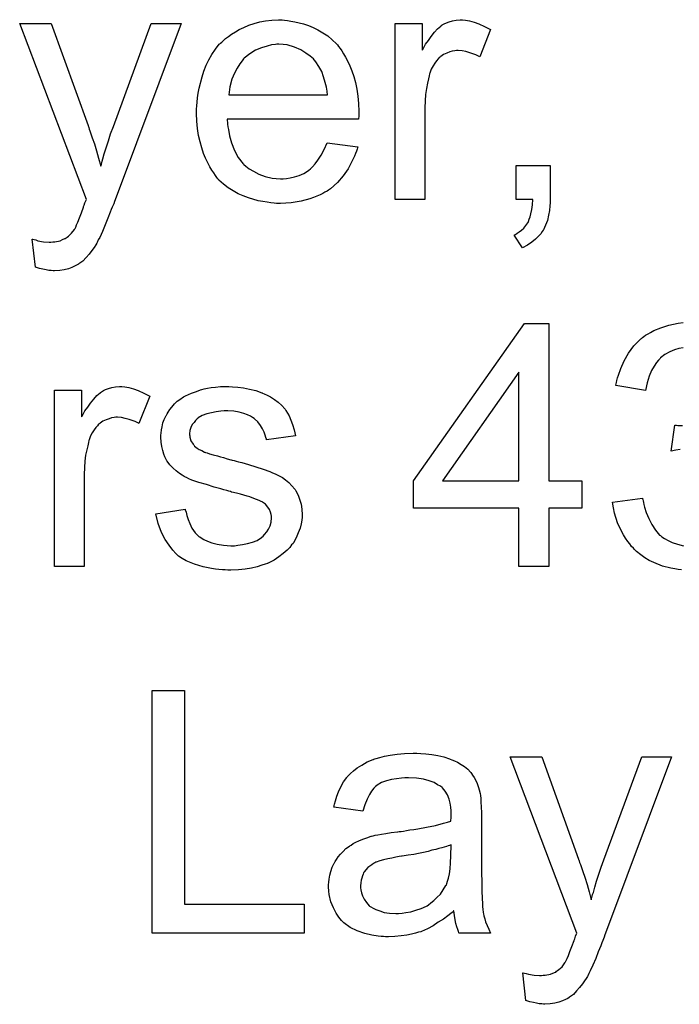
# Model space of a CAD drawing. Extents: x -1.7 to 9, y -2.8 to 5.2.
# Tile 210 of 227: x 4.898 to 5.115, y 3.25 to 3.575. Entities that reach past the tile are written whole.
import ezdxf

# ---------------------------------------------------------------- set-up
doc = ezdxf.new("R2010")
doc.units = 0
doc.layers.add('qfn32-50-23-b_document', color=1, linetype='CONTINUOUS')

msp = doc.modelspace()

# ---------------------------------------------------------------- linework, layer by layer
at = {"layer": 'qfn32-50-23-b_document', "color": 1}
for points in [[(4.928706, 3.514472), (4.928706, 3.514356), (4.928591, 3.514009), (4.928359, 3.513546), (4.928128, 3.512968), (4.927781, 3.512158), (4.927434, 3.511232), (4.926624, 3.509265), (4.925814, 3.507067), (4.924888, 3.504869), (4.923963, 3.502902), (4.9235, 3.502092), (4.923153, 3.501282), (4.923037, 3.501051), (4.92269, 3.500472), (4.922111, 3.499662), (4.921417, 3.498621), (4.920492, 3.497464), (4.91945, 3.496307), (4.918409, 3.49515), (4.917136, 3.494224), (4.917021, 3.494109), (4.916558, 3.493877), (4.915864, 3.49353), (4.914822, 3.493067), (4.913665, 3.492605), (4.912277, 3.492258), (4.910773, 3.492026), (4.909037, 3.49191), (4.908574, 3.49191), (4.907996, 3.492026), (4.907186, 3.492026), (4.906261, 3.492258), (4.905219, 3.492489), (4.904062, 3.49272), (4.902789, 3.493183), (4.901748, 3.502323), (4.901864, 3.502323), (4.902327, 3.502208), (4.902905, 3.502092), (4.903599, 3.501861), (4.905451, 3.501514), (4.907302, 3.501398), (4.90788, 3.501398), (4.908459, 3.501514), (4.909153, 3.501514), (4.910889, 3.501861), (4.911698, 3.502208), (4.912508, 3.502555), (4.912624, 3.502555), (4.912855, 3.502786), (4.913203, 3.503018), (4.913665, 3.503365), (4.914707, 3.50429), (4.915632, 3.505563), (4.915632, 3.505679), (4.915864, 3.50591), (4.916095, 3.506373), (4.916326, 3.507067), (4.916789, 3.507993), (4.917252, 3.509381), (4.917946, 3.511001), (4.91864, 3.512968), (4.91864, 3.513084), (4.918872, 3.513546), (4.919103, 3.514356), (4.919566, 3.515398), (4.897583, 3.573479), (4.907996, 3.573479), (4.920145, 3.53981), (4.920145, 3.539695), (4.92026, 3.539579), (4.920376, 3.539232), (4.920492, 3.538653), (4.920723, 3.538075), (4.920954, 3.537381), (4.921533, 3.535761), (4.922227, 3.533794), (4.922921, 3.53148), (4.923615, 3.52905), (4.92431, 3.526389), (4.92431, 3.526505), (4.924425, 3.526736), (4.924541, 3.527083), (4.924657, 3.527546), (4.924773, 3.528124), (4.925004, 3.528819), (4.925467, 3.530554), (4.926045, 3.532521), (4.926855, 3.534835), (4.927549, 3.537149), (4.928475, 3.539579), (4.940971, 3.573479), (4.950805, 3.573479), (4.928706, 3.514472)], [(4.984936, 3.574636), (4.985862, 3.57452), (4.987019, 3.574289), (4.988292, 3.574057), (4.989796, 3.57371), (4.991184, 3.573363), (4.992804, 3.572785), (4.994308, 3.572206), (4.995928, 3.571396), (4.997548, 3.570471), (4.999168, 3.569429), (5.000672, 3.568157), (5.00206, 3.566768), (5.002176, 3.566653), (5.002407, 3.566421), (5.002754, 3.565958), (5.003217, 3.565264), (5.003796, 3.564454), (5.004374, 3.563529), (5.005068, 3.562372), (5.005762, 3.560983), (5.006457, 3.559479), (5.007151, 3.557859), (5.007729, 3.556008), (5.008308, 3.554041), (5.008771, 3.551843), (5.009118, 3.549529), (5.009349, 3.547099), (5.009465, 3.544438), (5.009465, 3.544323), (5.009465, 3.54386), (5.009465, 3.54305), (5.009349, 3.541893), (4.965962, 3.541893), (4.965962, 3.541777), (4.965962, 3.54143), (4.966077, 3.540967), (4.966077, 3.540273), (4.966193, 3.539463), (4.966425, 3.538537), (4.966772, 3.536455), (4.967466, 3.534141), (4.968391, 3.531595), (4.969664, 3.529282), (4.971284, 3.527199), (4.9714, 3.527199), (4.971515, 3.526968), (4.972209, 3.526389), (4.973251, 3.525579), (4.974639, 3.524769), (4.97649, 3.523844), (4.978573, 3.523034), (4.980887, 3.522455), (4.98216, 3.52234), (4.983548, 3.522224), (4.984474, 3.522224), (4.985515, 3.52234), (4.986788, 3.522571), (4.988176, 3.522918), (4.989796, 3.523381), (4.9913, 3.524075), (4.992804, 3.525001), (4.99292, 3.525116), (4.993498, 3.525579), (4.994193, 3.526273), (4.995002, 3.527199), (4.995928, 3.528472), (4.996969, 3.530091), (4.998011, 3.531943), (4.998936, 3.534141), (5.009118, 3.532868), (5.009118, 3.532753), (5.009002, 3.532521), (5.008886, 3.532058), (5.008655, 3.531364), (5.008308, 3.53067), (5.007961, 3.529744), (5.007035, 3.527777), (5.005878, 3.525579), (5.004258, 3.523265), (5.002407, 3.521067), (5.000093, 3.518984), (4.999977, 3.518984), (4.999746, 3.518753), (4.999399, 3.518521), (4.998936, 3.518174), (4.998242, 3.517827), (4.997548, 3.51748), (4.996622, 3.517017), (4.995581, 3.516555), (4.994424, 3.516092), (4.993267, 3.515629), (4.990374, 3.514935), (4.987135, 3.514356), (4.983548, 3.514125), (4.982275, 3.514125), (4.981466, 3.51424), (4.980424, 3.514356), (4.979151, 3.514588), (4.977763, 3.514819), (4.976259, 3.51505), (4.973019, 3.515976), (4.971284, 3.51667), (4.969664, 3.517364), (4.967929, 3.51829), (4.966309, 3.519331), (4.964805, 3.520488), (4.963301, 3.521877), (4.963185, 3.521992), (4.962953, 3.522224), (4.962606, 3.522687), (4.962144, 3.523381), (4.961565, 3.524191), (4.960987, 3.525116), (4.960292, 3.526273), (4.959598, 3.527546), (4.958904, 3.52905), (4.95821, 3.53067), (4.957631, 3.532521), (4.957053, 3.534488), (4.95659, 3.536571), (4.956243, 3.538885), (4.956011, 3.541314), (4.955896, 3.54386), (4.955896, 3.543975), (4.955896, 3.544554), (4.955896, 3.545248), (4.956011, 3.546289), (4.956127, 3.547562), (4.956243, 3.54895), (4.956474, 3.55057), (4.956821, 3.55219), (4.957747, 3.555892), (4.958325, 3.557744), (4.95902, 3.559711), (4.959945, 3.561562), (4.960987, 3.563297), (4.962144, 3.565033), (4.963416, 3.566653), (4.963532, 3.566768), (4.963763, 3.567), (4.964226, 3.567347), (4.964805, 3.567925), (4.965499, 3.568504), (4.966425, 3.569198), (4.967466, 3.570008), (4.968739, 3.570702), (4.970011, 3.571512), (4.971515, 3.572206), (4.973135, 3.5729), (4.974871, 3.573479), (4.976722, 3.574057), (4.978689, 3.574405), (4.980771, 3.574636), (4.98297, 3.574752), (4.984127, 3.574752), (4.984936, 3.574636)], [(5.044638, 3.574636), (5.04591, 3.574405), (5.047414, 3.573942), (5.049034, 3.573363), (5.050886, 3.572553), (5.052852, 3.571512), (5.049266, 3.562487), (5.04915, 3.562603), (5.048687, 3.562834), (5.047993, 3.563182), (5.047067, 3.563529), (5.046026, 3.563876), (5.044753, 3.564223), (5.043481, 3.564454), (5.042208, 3.56457), (5.04163, 3.56457), (5.041051, 3.564454), (5.040241, 3.564339), (5.039431, 3.564107), (5.03839, 3.56376), (5.037349, 3.563297), (5.036423, 3.562603), (5.036307, 3.562487), (5.03596, 3.562256), (5.035613, 3.561793), (5.035035, 3.561215), (5.034456, 3.560405), (5.033878, 3.559479), (5.033299, 3.558438), (5.032836, 3.557165), (5.032721, 3.556934), (5.032605, 3.55624), (5.032373, 3.555198), (5.032026, 3.55381), (5.031679, 3.552074), (5.031448, 3.550108), (5.031332, 3.548025), (5.031217, 3.545711), (5.031217, 3.515398), (5.021382, 3.515398), (5.021382, 3.573479), (5.030291, 3.573479), (5.030291, 3.564686), (5.030407, 3.564801), (5.030869, 3.565611), (5.031448, 3.566653), (5.032373, 3.567925), (5.033299, 3.569198), (5.03434, 3.570586), (5.035382, 3.571743), (5.036423, 3.572669), (5.036539, 3.572785), (5.036886, 3.573016), (5.03758, 3.573363), (5.038274, 3.57371), (5.0392, 3.574057), (5.040357, 3.574405), (5.041514, 3.574636), (5.042787, 3.574752), (5.043596, 3.574752), (5.044638, 3.574636)], [(4.983085, 3.566653), (4.982391, 3.566653), (4.981928, 3.566537), (4.980656, 3.566421), (4.979151, 3.566074), (4.9773, 3.565496), (4.975333, 3.564686), (4.973482, 3.563529), (4.971631, 3.562025), (4.9714, 3.561793), (4.970937, 3.561215), (4.970127, 3.560173), (4.969317, 3.558785), (4.968391, 3.557165), (4.967582, 3.555083), (4.966887, 3.552653), (4.96654, 3.549992), (4.999052, 3.549992), (4.999052, 3.550108), (4.999052, 3.550339), (4.998936, 3.550686), (4.998936, 3.551149), (4.998705, 3.552537), (4.998358, 3.554041), (4.997779, 3.555892), (4.997201, 3.557628), (4.996275, 3.559363), (4.995234, 3.560868), (4.995234, 3.560983), (4.995002, 3.561099), (4.994424, 3.561793), (4.993383, 3.562719), (4.991994, 3.56376), (4.990259, 3.564801), (4.988176, 3.565727), (4.985746, 3.566421), (4.984474, 3.566537), (4.983085, 3.566653)], [(5.072521, 3.515398), (5.072521, 3.515282), (5.072521, 3.515166), (5.072521, 3.514819), (5.072521, 3.514356), (5.072406, 3.513315), (5.07229, 3.511811), (5.071943, 3.510307), (5.071596, 3.508571), (5.071017, 3.506951), (5.070323, 3.505447), (5.070207, 3.505332), (5.06986, 3.504869), (5.069398, 3.504175), (5.068588, 3.503249), (5.067662, 3.502323), (5.066505, 3.501398), (5.065001, 3.500356), (5.063381, 3.499547), (5.060604, 3.503712), (5.06072, 3.503827), (5.061067, 3.503943), (5.061646, 3.50429), (5.06234, 3.504753), (5.063034, 3.505332), (5.063844, 3.506026), (5.064538, 3.506836), (5.065117, 3.507761), (5.065232, 3.507877), (5.065348, 3.508224), (5.065579, 3.508918), (5.065926, 3.509728), (5.066158, 3.510769), (5.066505, 3.512158), (5.066736, 3.513662), (5.066852, 3.515398), (5.061298, 3.515398), (5.061298, 3.52662), (5.072521, 3.52662), (5.072521, 3.515398)], [(5.116372, 3.466526), (5.114983, 3.466294), (5.113479, 3.465832), (5.111975, 3.465253), (5.110355, 3.464327), (5.108851, 3.463171), (5.108735, 3.463055), (5.108273, 3.462476), (5.107578, 3.461666), (5.106769, 3.460509), (5.105959, 3.459005), (5.105149, 3.457154), (5.104455, 3.454956), (5.103992, 3.45241), (5.094157, 3.454146), (5.094157, 3.454262), (5.094273, 3.454609), (5.094389, 3.455072), (5.094504, 3.455766), (5.094736, 3.456576), (5.095083, 3.457501), (5.095777, 3.4597), (5.096934, 3.462245), (5.098323, 3.46479), (5.100058, 3.46722), (5.102256, 3.469418), (5.102372, 3.469534), (5.102603, 3.46965), (5.10295, 3.469881), (5.103413, 3.470228), (5.103992, 3.470691), (5.104802, 3.471154), (5.105612, 3.471617), (5.106653, 3.472195), (5.108967, 3.473121), (5.111628, 3.474046), (5.114752, 3.474625), (5.116372, 3.474856)], [(5.072059, 3.422675), (5.082934, 3.422675), (5.082934, 3.413651), (5.072059, 3.413651), (5.072059, 3.394445), (5.062224, 3.394445), (5.062224, 3.413651), (5.027398, 3.413651), (5.027398, 3.422675), (5.064075, 3.474509), (5.072059, 3.474509), (5.072059, 3.422675)], [(5.062224, 3.458543), (5.037002, 3.422675), (5.062224, 3.422675), (5.062224, 3.458543)], [(4.932293, 3.453683), (4.933566, 3.453452), (4.93507, 3.452989), (4.93669, 3.45241), (4.938541, 3.451601), (4.940508, 3.450559), (4.936921, 3.441535), (4.936805, 3.44165), (4.936342, 3.441882), (4.935648, 3.442229), (4.934723, 3.442576), (4.933681, 3.442923), (4.932409, 3.44327), (4.931136, 3.443501), (4.929863, 3.443617), (4.929285, 3.443617), (4.928706, 3.443501), (4.927896, 3.443386), (4.927087, 3.443154), (4.926045, 3.442807), (4.925004, 3.442345), (4.924078, 3.44165), (4.923963, 3.441535), (4.923615, 3.441303), (4.923268, 3.44084), (4.92269, 3.440262), (4.922111, 3.439452), (4.921533, 3.438526), (4.920954, 3.437485), (4.920492, 3.436212), (4.920376, 3.435981), (4.92026, 3.435287), (4.920029, 3.434245), (4.919682, 3.432857), (4.919335, 3.431122), (4.919103, 3.429155), (4.918988, 3.427072), (4.918872, 3.424758), (4.918872, 3.394445), (4.909037, 3.394445), (4.909037, 3.452526), (4.917946, 3.452526), (4.917946, 3.443733), (4.918062, 3.443849), (4.918525, 3.444659), (4.919103, 3.4457), (4.920029, 3.446972), (4.920954, 3.448245), (4.921996, 3.449634), (4.923037, 3.450791), (4.924078, 3.451716), (4.924194, 3.451832), (4.924541, 3.452063), (4.925235, 3.45241), (4.92593, 3.452758), (4.926855, 3.453105), (4.928012, 3.453452), (4.929169, 3.453683), (4.930442, 3.453799), (4.931252, 3.453799), (4.932293, 3.453683)], [(4.967813, 3.453683), (4.969548, 3.453567), (4.9714, 3.453336), (4.973367, 3.452873), (4.975449, 3.45241), (4.977416, 3.451716), (4.977532, 3.451716), (4.977647, 3.451601), (4.978226, 3.451369), (4.979151, 3.450906), (4.980309, 3.450328), (4.981581, 3.449518), (4.982854, 3.448592), (4.984011, 3.447551), (4.985052, 3.446394), (4.985168, 3.446278), (4.985399, 3.445816), (4.985862, 3.445006), (4.986441, 3.44408), (4.987019, 3.442692), (4.987598, 3.441188), (4.98806, 3.439452), (4.988523, 3.437485), (4.97892, 3.436212), (4.97892, 3.436444), (4.978804, 3.436907), (4.978573, 3.437716), (4.978226, 3.438758), (4.977647, 3.439799), (4.976953, 3.440956), (4.976143, 3.442113), (4.974986, 3.443154), (4.974871, 3.44327), (4.974408, 3.443501), (4.973714, 3.443964), (4.972672, 3.444427), (4.971515, 3.44489), (4.970011, 3.445353), (4.96816, 3.445584), (4.966193, 3.4457), (4.965036, 3.4457), (4.963879, 3.445584), (4.962375, 3.445468), (4.960871, 3.445121), (4.959251, 3.444774), (4.957747, 3.444196), (4.956474, 3.443386), (4.956359, 3.44327), (4.956011, 3.443039), (4.955549, 3.442576), (4.955086, 3.441882), (4.954507, 3.441188), (4.954045, 3.440262), (4.953698, 3.439221), (4.953582, 3.438179), (4.953582, 3.438064), (4.953582, 3.437832), (4.953698, 3.437485), (4.953698, 3.437022), (4.954045, 3.435865), (4.954739, 3.434708), (4.954855, 3.434593), (4.95497, 3.434477), (4.955202, 3.43413), (4.955664, 3.433783), (4.956127, 3.433436), (4.956821, 3.432973), (4.957631, 3.432626), (4.958557, 3.432163), (4.958673, 3.432163), (4.958904, 3.432047), (4.959367, 3.431932), (4.960177, 3.431584), (4.961334, 3.431237), (4.962838, 3.43089), (4.963763, 3.430543), (4.964805, 3.430312), (4.965962, 3.429965), (4.967234, 3.429617), (4.96735, 3.429617), (4.967697, 3.429502), (4.968276, 3.429386), (4.96897, 3.429155), (4.96978, 3.428923), (4.970821, 3.428692), (4.973019, 3.427998), (4.975449, 3.427303), (4.977879, 3.426494), (4.980077, 3.425684), (4.981003, 3.425337), (4.981813, 3.42499), (4.982044, 3.424874), (4.982507, 3.424642), (4.983201, 3.424295), (4.984242, 3.423717), (4.985284, 3.423023), (4.986325, 3.422097), (4.987366, 3.421056), (4.988292, 3.419899), (4.988408, 3.419783), (4.988639, 3.41932), (4.989102, 3.418626), (4.989565, 3.417585), (4.989912, 3.416312), (4.990374, 3.414924), (4.990606, 3.413304), (4.990721, 3.411453), (4.990721, 3.411221), (4.990721, 3.410643), (4.990606, 3.409717), (4.990374, 3.408444), (4.990027, 3.407056), (4.989449, 3.405552), (4.988755, 3.403816), (4.987829, 3.402197), (4.987713, 3.401965), (4.987251, 3.401502), (4.986672, 3.400693), (4.985746, 3.399767), (4.984474, 3.398726), (4.983085, 3.397569), (4.981466, 3.396527), (4.979499, 3.395486), (4.979383, 3.395486), (4.979267, 3.39537), (4.978573, 3.395139), (4.977416, 3.394792), (4.975912, 3.394329), (4.974061, 3.393866), (4.971978, 3.393519), (4.96978, 3.393288), (4.967234, 3.393172), (4.966193, 3.393172), (4.965383, 3.393288), (4.964458, 3.393288), (4.963301, 3.393403), (4.962144, 3.393519), (4.960871, 3.393751), (4.958094, 3.394329), (4.955202, 3.395139), (4.952425, 3.396296), (4.951152, 3.39699), (4.949995, 3.3978), (4.949879, 3.397916), (4.949764, 3.398031), (4.949069, 3.398726), (4.948028, 3.399767), (4.946871, 3.401387), (4.945599, 3.403354), (4.944326, 3.405668), (4.943284, 3.40856), (4.942475, 3.4118), (4.952193, 3.413304), (4.952193, 3.413188), (4.952193, 3.413072), (4.952425, 3.412378), (4.952656, 3.411221), (4.953119, 3.409948), (4.953698, 3.40856), (4.954392, 3.407056), (4.955433, 3.405552), (4.956706, 3.404279), (4.956937, 3.404164), (4.9574, 3.403816), (4.958325, 3.403354), (4.959483, 3.402775), (4.960987, 3.402197), (4.962722, 3.401734), (4.964805, 3.401387), (4.967234, 3.401271), (4.968391, 3.401271), (4.969548, 3.401387), (4.971052, 3.401618), (4.972672, 3.401965), (4.974408, 3.402428), (4.975912, 3.403006), (4.9773, 3.403932), (4.977416, 3.404048), (4.977879, 3.404395), (4.978342, 3.404973), (4.979036, 3.405783), (4.979614, 3.406709), (4.980193, 3.407866), (4.98054, 3.409023), (4.980656, 3.410411), (4.980656, 3.410527), (4.980656, 3.41099), (4.98054, 3.411568), (4.980309, 3.412378), (4.979961, 3.413188), (4.979383, 3.413998), (4.978689, 3.414924), (4.977647, 3.415618), (4.977532, 3.415733), (4.977185, 3.415849), (4.976606, 3.416196), (4.975681, 3.416543), (4.974292, 3.417006), (4.973482, 3.417353), (4.972557, 3.417585), (4.971515, 3.417932), (4.970358, 3.418279), (4.969086, 3.418626), (4.967582, 3.418973), (4.967466, 3.418973), (4.967119, 3.419089), (4.96654, 3.419204), (4.965846, 3.419436), (4.96492, 3.419667), (4.963879, 3.420014), (4.961681, 3.420593), (4.959135, 3.421403), (4.956706, 3.422097), (4.954392, 3.422907), (4.95335, 3.42337), (4.952541, 3.423717), (4.952309, 3.423832), (4.951846, 3.424064), (4.951152, 3.424527), (4.950226, 3.425105), (4.949185, 3.425915), (4.948144, 3.426841), (4.947103, 3.427882), (4.946177, 3.429155), (4.946061, 3.42927), (4.94583, 3.429733), (4.945483, 3.430543), (4.945136, 3.431469), (4.944789, 3.432626), (4.944441, 3.434014), (4.94421, 3.435403), (4.944094, 3.437022), (4.944094, 3.437254), (4.944094, 3.437716), (4.94421, 3.438411), (4.944326, 3.439452), (4.944557, 3.440493), (4.944789, 3.441766), (4.945251, 3.442923), (4.94583, 3.444196), (4.945946, 3.444311), (4.946177, 3.444774), (4.946524, 3.445353), (4.947103, 3.446163), (4.947797, 3.446972), (4.948607, 3.448014), (4.949532, 3.448939), (4.950689, 3.449749), (4.950805, 3.449865), (4.951152, 3.449981), (4.951615, 3.450328), (4.952309, 3.450675), (4.953235, 3.451138), (4.954276, 3.451601), (4.955549, 3.452063), (4.956937, 3.452526), (4.957168, 3.452642), (4.957631, 3.452758), (4.958441, 3.452989), (4.959483, 3.45322), (4.960755, 3.453452), (4.962144, 3.453567), (4.963763, 3.453799), (4.96654, 3.453799), (4.967813, 3.453683)], [(5.11533, 3.432973), (5.113942, 3.432741), (5.112438, 3.432394), (5.113595, 3.441072), (5.114173, 3.441072), (5.114636, 3.440956), (5.11614, 3.440956)], [(5.115793, 3.393288), (5.114752, 3.393403), (5.113595, 3.393635), (5.112322, 3.393866), (5.109545, 3.39456), (5.106653, 3.395717), (5.105149, 3.396412), (5.10376, 3.397222), (5.102372, 3.398263), (5.100984, 3.399304), (5.100868, 3.39942), (5.100636, 3.399651), (5.100289, 3.399998), (5.099942, 3.400461), (5.099364, 3.40104), (5.098785, 3.401849), (5.098091, 3.402659), (5.097397, 3.403701), (5.096703, 3.404858), (5.096008, 3.406015), (5.094736, 3.408791), (5.093694, 3.412031), (5.093347, 3.413767), (5.093116, 3.415618), (5.10295, 3.41689), (5.10295, 3.416775), (5.103066, 3.416543), (5.103182, 3.416081), (5.103298, 3.415502), (5.103413, 3.414808), (5.103645, 3.413998), (5.104223, 3.412262), (5.105033, 3.41018), (5.106074, 3.408213), (5.107231, 3.406362), (5.10862, 3.404742), (5.108851, 3.404626), (5.109314, 3.404164), (5.11024, 3.403585), (5.111397, 3.403006), (5.112785, 3.402312), (5.11452, 3.401734), (5.116487, 3.401271)], [(4.951962, 3.282979), (4.991416, 3.282979), (4.991416, 3.273492), (4.941318, 3.273492), (4.941318, 3.353556), (4.951962, 3.353556), (4.951962, 3.282979)], [(5.029828, 3.33273), (5.031564, 3.332615), (5.03353, 3.332383), (5.035497, 3.332036), (5.037464, 3.331573), (5.039315, 3.330995), (5.039547, 3.330879), (5.040125, 3.330648), (5.040935, 3.330301), (5.041977, 3.329838), (5.043134, 3.329144), (5.044291, 3.328449), (5.045332, 3.327524), (5.046257, 3.326598), (5.046373, 3.326483), (5.046605, 3.326135), (5.046952, 3.325557), (5.047414, 3.324863), (5.047993, 3.323821), (5.048456, 3.32278), (5.048919, 3.321507), (5.049266, 3.320003), (5.049266, 3.319888), (5.049381, 3.319541), (5.049497, 3.318846), (5.049613, 3.317921), (5.049613, 3.316648), (5.049729, 3.315144), (5.049844, 3.313177), (5.049844, 3.310979), (5.049844, 3.297789), (5.049844, 3.297673), (5.049844, 3.29721), (5.049844, 3.296516), (5.049844, 3.295591), (5.049844, 3.294549), (5.049844, 3.293277), (5.04996, 3.2905), (5.04996, 3.287607), (5.050076, 3.284715), (5.050191, 3.283442), (5.050191, 3.282285), (5.050307, 3.281244), (5.050423, 3.280434), (5.050423, 3.280318), (5.050538, 3.279855), (5.050654, 3.279161), (5.051001, 3.278236), (5.051233, 3.277194), (5.051695, 3.276037), (5.052274, 3.274765), (5.052852, 3.273492), (5.042555, 3.273492), (5.042439, 3.273608), (5.042324, 3.27407), (5.042092, 3.274649), (5.041745, 3.275575), (5.041398, 3.276616), (5.041167, 3.277889), (5.040935, 3.279277), (5.040704, 3.280781), (5.040588, 3.280781), (5.040472, 3.28055), (5.039778, 3.279971), (5.038737, 3.279161), (5.037349, 3.27812), (5.035613, 3.277079), (5.033878, 3.275922), (5.032026, 3.27488), (5.03006, 3.27407), (5.029828, 3.273955), (5.029134, 3.273839), (5.028093, 3.273492), (5.02682, 3.273145), (5.0252, 3.272798), (5.023349, 3.272566), (5.021266, 3.272335), (5.019184, 3.272219), (5.018258, 3.272219), (5.017564, 3.272335), (5.016754, 3.272335), (5.015828, 3.272451), (5.013746, 3.272798), (5.011432, 3.273376), (5.008886, 3.274186), (5.006572, 3.275343), (5.00449, 3.276847), (5.004258, 3.277079), (5.00368, 3.277657), (5.00287, 3.278698), (5.001944, 3.280087), (5.001019, 3.281822), (5.000209, 3.283789), (4.99963, 3.286219), (4.999515, 3.287376), (4.999399, 3.288764), (4.999399, 3.288996), (4.999399, 3.289459), (4.999515, 3.290268), (4.99963, 3.29131), (4.999862, 3.292582), (5.000209, 3.293855), (5.000672, 3.295244), (5.00125, 3.296516), (5.001366, 3.296632), (5.001597, 3.297095), (5.00206, 3.297789), (5.002639, 3.298599), (5.003333, 3.299524), (5.004258, 3.30045), (5.005184, 3.301376), (5.006341, 3.302186), (5.006457, 3.302301), (5.006919, 3.302533), (5.007498, 3.302995), (5.008424, 3.303458), (5.009465, 3.303921), (5.010738, 3.304499), (5.01201, 3.304962), (5.013514, 3.305425), (5.01363, 3.305425), (5.014093, 3.305541), (5.014787, 3.305772), (5.015713, 3.305888), (5.01687, 3.306119), (5.018374, 3.306351), (5.020109, 3.306698), (5.022192, 3.306929), (5.022308, 3.306929), (5.02277, 3.307045), (5.023349, 3.307045), (5.024159, 3.307161), (5.025084, 3.307276), (5.026241, 3.307508), (5.027514, 3.307623), (5.028903, 3.307855), (5.031679, 3.308433), (5.034688, 3.309012), (5.037349, 3.309706), (5.038621, 3.310053), (5.039778, 3.3104), (5.039778, 3.310516), (5.039778, 3.310747), (5.039894, 3.311441), (5.039894, 3.312251), (5.039894, 3.312714), (5.039894, 3.312946), (5.039894, 3.313061), (5.039894, 3.313177), (5.039894, 3.313871), (5.039778, 3.315028), (5.039547, 3.316301), (5.0392, 3.317689), (5.038621, 3.319078), (5.037927, 3.32035), (5.037002, 3.321392), (5.036886, 3.321507), (5.036307, 3.32197), (5.035382, 3.322433), (5.034225, 3.323127), (5.032605, 3.323706), (5.030754, 3.324284), (5.02844, 3.324631), (5.025779, 3.324747), (5.024622, 3.324747), (5.023465, 3.324631), (5.021845, 3.3244), (5.020225, 3.324169), (5.018489, 3.323706), (5.01687, 3.323127), (5.015481, 3.322317), (5.015366, 3.322202), (5.014903, 3.321854), (5.014324, 3.321276), (5.01363, 3.32035), (5.012936, 3.319193), (5.012126, 3.317689), (5.011432, 3.315838), (5.010738, 3.313756), (5.001135, 3.315028), (5.001135, 3.315144), (5.00125, 3.31526), (5.00125, 3.315607), (5.001366, 3.31607), (5.001713, 3.317111), (5.002176, 3.318615), (5.002754, 3.320119), (5.003449, 3.321739), (5.004374, 3.323359), (5.005415, 3.324863), (5.005531, 3.324978), (5.005994, 3.325441), (5.006688, 3.326135), (5.007614, 3.327061), (5.008886, 3.327987), (5.010391, 3.328912), (5.012126, 3.329954), (5.014093, 3.330763), (5.014209, 3.330763), (5.014324, 3.330879), (5.014671, 3.330995), (5.015134, 3.33111), (5.016291, 3.331458), (5.017911, 3.331805), (5.019762, 3.332152), (5.022076, 3.332499), (5.024506, 3.33273), (5.027283, 3.332846), (5.028555, 3.332846), (5.029828, 3.33273)], [(5.090455, 3.272566), (5.090455, 3.272451), (5.090339, 3.272104), (5.090108, 3.271641), (5.089876, 3.271062), (5.089529, 3.270252), (5.089182, 3.269327), (5.088372, 3.26736), (5.087562, 3.265162), (5.086637, 3.262963), (5.085711, 3.260996), (5.085248, 3.260186), (5.084901, 3.259376), (5.084786, 3.259145), (5.084439, 3.258567), (5.08386, 3.257757), (5.083166, 3.256715), (5.08224, 3.255558), (5.081199, 3.254401), (5.080158, 3.253244), (5.078885, 3.252319), (5.078769, 3.252203), (5.078306, 3.251972), (5.077612, 3.251625), (5.076571, 3.251162), (5.075414, 3.250699), (5.074025, 3.250352), (5.072521, 3.25012), (5.070786, 3.250005), (5.070323, 3.250005), (5.069745, 3.25012), (5.068935, 3.25012), (5.068009, 3.250352), (5.066968, 3.250583), (5.065811, 3.250815), (5.064538, 3.251278), (5.063497, 3.260418), (5.063613, 3.260418), (5.064075, 3.260302), (5.064654, 3.260186), (5.065348, 3.259955), (5.067199, 3.259608), (5.06905, 3.259492), (5.069629, 3.259492), (5.070207, 3.259608), (5.070902, 3.259608), (5.072637, 3.259955), (5.073447, 3.260302), (5.074257, 3.260649), (5.074373, 3.260649), (5.074604, 3.260881), (5.074951, 3.261112), (5.075414, 3.261459), (5.076455, 3.262385), (5.077381, 3.263657), (5.077381, 3.263773), (5.077612, 3.264005), (5.077844, 3.264467), (5.078075, 3.265162), (5.078538, 3.266087), (5.079001, 3.267476), (5.079695, 3.269095), (5.080389, 3.271062), (5.080389, 3.271178), (5.08062, 3.271641), (5.080852, 3.272451), (5.081315, 3.273492), (5.059332, 3.331573), (5.069745, 3.331573), (5.081893, 3.297905), (5.081893, 3.297789), (5.082009, 3.297673), (5.082124, 3.297326), (5.08224, 3.296748), (5.082472, 3.296169), (5.082703, 3.295475), (5.083282, 3.293855), (5.083976, 3.291888), (5.08467, 3.289574), (5.085364, 3.287144), (5.086058, 3.284483), (5.086058, 3.284599), (5.086174, 3.284831), (5.08629, 3.285178), (5.086405, 3.28564), (5.086521, 3.286219), (5.086752, 3.286913), (5.087215, 3.288649), (5.087794, 3.290615), (5.088604, 3.29293), (5.089298, 3.295244), (5.090224, 3.297673), (5.102719, 3.331573), (5.112554, 3.331573), (5.090455, 3.272566)], [(5.039894, 3.302648), (5.039778, 3.302648), (5.039663, 3.302533), (5.039315, 3.302417), (5.038853, 3.302301), (5.038274, 3.30207), (5.03758, 3.301838), (5.03677, 3.301607), (5.035845, 3.301376), (5.034803, 3.301028), (5.03353, 3.300797), (5.032258, 3.30045), (5.030754, 3.300103), (5.029134, 3.299756), (5.027514, 3.299409), (5.025663, 3.299177), (5.023696, 3.29883), (5.023465, 3.29883), (5.02277, 3.298715), (5.021613, 3.298483), (5.020341, 3.298252), (5.018952, 3.29802), (5.017564, 3.297673), (5.016291, 3.297326), (5.015134, 3.296863), (5.015019, 3.296863), (5.014671, 3.296632), (5.014209, 3.296401), (5.013746, 3.296053), (5.012357, 3.295128), (5.0112, 3.293739), (5.0112, 3.293624), (5.010969, 3.293392), (5.010853, 3.29293), (5.010622, 3.292351), (5.010391, 3.291657), (5.010159, 3.290963), (5.010043, 3.290037), (5.009928, 3.289111), (5.009928, 3.288996), (5.009928, 3.288417), (5.010043, 3.287723), (5.010275, 3.286797), (5.010622, 3.285756), (5.0112, 3.284715), (5.011895, 3.283558), (5.01282, 3.282517), (5.012936, 3.282401), (5.013399, 3.282169), (5.014093, 3.281707), (5.015019, 3.281244), (5.016291, 3.280781), (5.017795, 3.280318), (5.019531, 3.280087), (5.021613, 3.279971), (5.022539, 3.279971), (5.023696, 3.280087), (5.024969, 3.280318), (5.026588, 3.28055), (5.028208, 3.281012), (5.029944, 3.281591), (5.031679, 3.282401), (5.031911, 3.282517), (5.032373, 3.282864), (5.033183, 3.283442), (5.034109, 3.284252), (5.03515, 3.285178), (5.036307, 3.286335), (5.037233, 3.287723), (5.038158, 3.289227), (5.038274, 3.289343), (5.03839, 3.289806), (5.038621, 3.290615), (5.038968, 3.291657), (5.039315, 3.293045), (5.039547, 3.294665), (5.039663, 3.296632), (5.039778, 3.298946), (5.039894, 3.302648)]]:
    msp.add_lwpolyline(points, dxfattribs=at)

doc.saveas('drawing.dxf')
